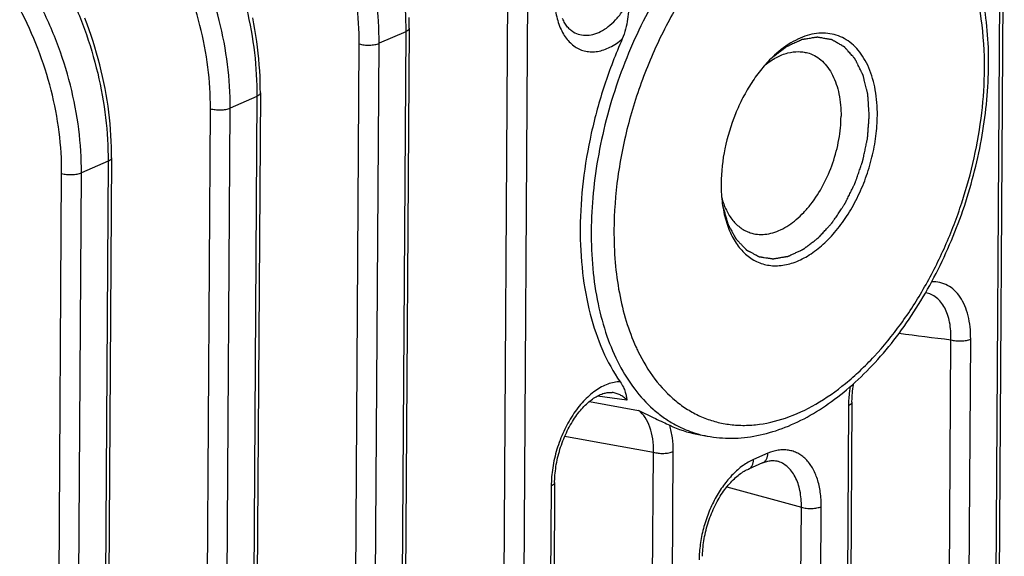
# Model space of a CAD drawing. Header units: millimetres. Extents: x 122 to 339, y 94 to 283.
# Tile 12 of 22: x 204 to 221, y 213 to 222. Entities that reach past the tile are written whole.
import ezdxf

# ---------------------------------------------------------------- set-up
doc = ezdxf.new("R2010")
doc.units = ezdxf.units.MM
doc.header["$LTSCALE"] = 32.67
doc.layers.add('00_COMPONENTS', color=7, linetype='CONTINUOUS')

msp = doc.modelspace()

# ---------------------------------------------------------------- linework, layer by layer
at = {"layer": '00_COMPONENTS'}
for p, q in [((220.856, 226.553), (220.562, 179.99)), ((220.916, 226.614), (220.622, 180.051)), ((211.947, 176.381), (212.241, 222.944)), ((212.293, 176.391), (212.587, 222.955)), ((210.452, 222.026), (209.986, 221.823)), ((210.452, 222.026), (210.158, 175.463)), ((210.512, 222.086), (210.218, 175.523)), ((213.378, 222.024), (213.378, 222.024)), ((209.346, 175.249), (209.64, 221.812)), ((209.692, 175.26), (209.986, 221.823)), ((207.851, 220.894), (207.385, 220.691)), ((207.851, 220.894), (207.557, 174.331)), ((207.912, 220.955), (207.617, 174.391)), ((206.745, 174.117), (207.039, 220.68)), ((207.091, 174.128), (207.385, 220.691)), ((205.311, 219.823), (205.016, 173.26)), ((205.251, 219.762), (204.784, 219.559)), ((205.251, 219.762), (204.956, 173.199)), ((204.144, 172.985), (204.438, 219.549)), ((204.49, 172.996), (204.784, 219.559)), ((219.822, 191.294), (219.983, 216.642)), ((220.168, 191.305), (220.328, 216.652)), ((214.318, 215.587), (213.805, 215.658)), ((214.061, 215.719), (214.061, 215.719)), ((213.664, 215.562), (214.524, 215.406)), ((218.192, 215.488), (218.035, 190.612)), ((218.252, 215.548), (218.095, 190.672)), ((215.542, 214.992), (215.724, 214.957)), ((214.619, 188.732), (214.783, 214.676)), ((214.964, 188.743), (215.128, 214.687)), ((216.782, 214.656), (216.532, 214.547)), ((216.692, 214.489), (216.442, 214.38)), ((216.945, 214.519), (216.945, 214.519)), ((213.056, 214.144), (212.888, 187.549)), ((212.996, 214.083), (212.828, 187.489)), ((216.068, 214.072), (217.37, 213.713)), ((217.233, 191.959), (217.37, 213.713)), ((217.579, 191.969), (217.716, 213.724))]:
    msp.add_line(p, q, dxfattribs=at)
for points in [[(205.311, 219.823), (205.311, 219.909), (205.309, 220.01), (205.305, 220.111), (205.3, 220.213), (205.293, 220.315), (205.285, 220.417), (205.274, 220.519), (205.262, 220.622), (205.249, 220.725), (205.233, 220.828), (205.216, 220.931), (205.197, 221.035), (205.177, 221.138), (205.155, 221.241), (205.131, 221.344), (205.106, 221.447), (205.079, 221.55), (205.05, 221.652), (205.02, 221.754), (204.989, 221.856), (204.955, 221.958), (204.92, 222.059), (204.884, 222.16), (204.846, 222.26)], [(207.912, 220.955), (207.911, 221.041), (207.91, 221.142), (207.906, 221.243), (207.901, 221.344), (207.894, 221.446), (207.886, 221.549), (207.875, 221.651), (207.863, 221.754), (207.85, 221.857), (207.834, 221.96), (207.817, 222.063), (207.798, 222.166), (207.778, 222.27)], [(210.512, 222.086), (210.512, 222.173), (210.511, 222.274)], [(213.378, 222.024), (213.366, 222.031), (213.351, 222.041), (213.337, 222.052), (213.323, 222.064), (213.309, 222.077), (213.296, 222.091), (213.283, 222.106), (213.271, 222.122), (213.259, 222.139), (213.247, 222.156), (213.235, 222.175), (213.224, 222.194), (213.214, 222.215), (213.204, 222.236), (213.194, 222.258)], [(218.252, 215.548), (218.253, 215.569), (218.254, 215.603), (218.255, 215.638), (218.258, 215.674), (218.261, 215.709), (218.264, 215.745), (218.269, 215.781), (218.274, 215.818), (218.28, 215.854), (218.284, 215.875)], [(213.056, 214.144), (213.056, 214.166), (213.057, 214.202), (213.059, 214.238), (213.062, 214.275), (213.065, 214.312), (213.069, 214.349), (213.074, 214.387), (213.079, 214.424), (213.085, 214.462), (213.092, 214.5), (213.1, 214.538), (213.108, 214.576), (213.117, 214.614), (213.127, 214.652), (213.138, 214.689), (213.149, 214.727), (213.161, 214.764), (213.173, 214.801), (213.186, 214.838), (213.2, 214.874), (213.214, 214.91), (213.229, 214.946), (213.245, 214.981), (213.261, 215.016), (213.277, 215.05), (213.294, 215.083), (213.311, 215.116), (213.329, 215.148), (213.348, 215.179), (213.366, 215.21), (213.385, 215.24), (213.405, 215.27), (213.424, 215.298), (213.444, 215.326), (213.464, 215.353), (213.485, 215.379), (213.506, 215.404), (213.526, 215.428), (213.547, 215.451), (213.569, 215.474), (213.59, 215.495), (213.611, 215.516), (213.632, 215.535), (213.653, 215.554), (213.675, 215.571), (213.696, 215.588), (213.717, 215.603), (213.738, 215.618), (213.759, 215.631), (213.779, 215.644), (213.8, 215.655), (213.82, 215.666), (213.84, 215.676), (213.86, 215.685), (213.88, 215.692), (213.899, 215.699), (213.919, 215.705), (213.938, 215.71), (213.957, 215.714), (213.976, 215.717), (213.995, 215.72), (214.013, 215.721), (214.031, 215.721), (214.05, 215.72), (214.061, 215.719)], [(214.318, 215.587), (214.064, 215.622), (213.805, 215.658)], [(216.692, 214.489), (216.704, 214.494), (216.724, 214.502), (216.744, 214.509), (216.764, 214.515), (216.784, 214.52), (216.803, 214.524), (216.822, 214.527), (216.841, 214.529), (216.86, 214.53), (216.878, 214.529), (216.896, 214.528), (216.914, 214.526), (216.932, 214.523), (216.945, 214.519)], [(215.642, 212.856), (215.642, 212.877), (215.643, 212.912), (215.645, 212.947), (215.647, 212.982), (215.65, 213.018), (215.654, 213.055), (215.659, 213.091), (215.664, 213.128), (215.67, 213.165), (215.677, 213.202), (215.685, 213.239), (215.693, 213.276), (215.702, 213.314), (215.712, 213.351), (215.722, 213.388), (215.733, 213.425), (215.745, 213.462), (215.757, 213.498), (215.77, 213.534), (215.784, 213.57), (215.798, 213.606), (215.813, 213.641), (215.828, 213.676), (215.844, 213.711), (215.861, 213.744), (215.878, 213.778), (215.895, 213.811), (215.913, 213.843), (215.931, 213.874), (215.95, 213.905), (215.969, 213.935), (215.989, 213.965), (216.009, 213.993), (216.029, 214.021), (216.049, 214.048), (216.07, 214.074), (216.091, 214.1), (216.112, 214.124), (216.133, 214.148), (216.154, 214.17), (216.176, 214.192), (216.197, 214.212), (216.219, 214.232), (216.24, 214.251), (216.262, 214.269), (216.283, 214.285), (216.305, 214.301), (216.326, 214.316), (216.348, 214.33), (216.369, 214.343), (216.389, 214.355), (216.41, 214.365), (216.431, 214.375), (216.442, 214.38)]]:
    msp.add_lwpolyline(points, dxfattribs=at)
for centre, radius, start, end in [((253.676, 489.261), 274.694, 262.76407, 262.95443), ((217.528, 217.902), 3.351, 204.4076, 205.8398), ((215.896, 216.876), 1.918, 244.4154, 259.3652), ((216.078, 216.839), 1.915, 253.8227, 259.3556)]:
    msp.add_arc(centre, radius, start, end, dxfattribs=at)
for points, knots in [([(219.005, 224.956), (218.878, 225.018), (218.607, 225.113), (218.173, 225.162), (217.722, 225.117), (217.262, 224.981), (216.802, 224.757), (216.349, 224.449), (215.91, 224.063), (215.493, 223.606), (215.106, 223.087), (214.754, 222.513), (214.444, 221.896), (214.182, 221.246), (213.971, 220.574), (213.817, 219.893), (213.721, 219.215), (213.696, 218.764), (213.695, 218.541)], [0, 0, 0, 0, 0.04457, 0.089712, 0.136731, 0.186662, 0.240184, 0.297619, 0.358977, 0.424013, 0.492277, 0.563166, 0.635964, 0.709877, 0.784069, 0.857695, 0.929929, 1, 1, 1, 1]), ([(209.725, 225.076), (209.844, 224.835), (210.054, 224.34), (210.284, 223.572), (210.423, 222.798), (210.454, 222.28), (210.452, 222.026)], [0, 0, 0, 0, 0.255289, 0.509295, 0.758576, 1, 1, 1, 1]), ([(220.641, 221.45), (220.643, 221.649), (220.628, 222.04), (220.552, 222.608), (220.423, 223.138), (220.24, 223.624), (220.006, 224.057), (219.722, 224.431), (219.389, 224.738), (219.136, 224.893), (219.005, 224.956)], [0, 0, 0, 0, 0.146837, 0.287461, 0.421311, 0.548236, 0.668548, 0.783054, 0.893007, 1, 1, 1, 1]), ([(209.986, 221.823), (209.988, 222.077), (209.955, 222.594), (209.807, 223.365), (209.563, 224.127), (209.341, 224.616), (209.215, 224.854)], [0, 0, 0, 0, 0.241445, 0.490443, 0.744305, 1, 1, 1, 1]), ([(220.569, 221.377), (220.571, 221.669), (220.538, 222.23), (220.39, 222.902), (220.209, 223.382), (220.049, 223.7), (219.862, 223.983), (219.65, 224.228), (219.415, 224.432), (219.16, 224.592), (218.886, 224.707), (218.597, 224.776), (218.296, 224.798), (217.986, 224.773), (217.67, 224.701), (217.352, 224.584), (217.034, 224.422), (216.604, 224.143), (216.087, 223.688), (215.529, 223.017), (215.039, 222.232), (214.636, 221.362), (214.333, 220.44), (214.143, 219.5), (214.095, 218.869), (214.093, 218.559)], [0, 0, 0, 0, 0.068831, 0.132198, 0.161677, 0.189666, 0.216243, 0.241557, 0.265832, 0.289367, 0.312515, 0.335664, 0.359201, 0.383481, 0.4088, 0.435382, 0.463378, 0.492863, 0.556244, 0.625085, 0.698237, 0.774132, 0.850965, 0.926856, 1, 1, 1, 1]), ([(209.64, 221.812), (209.642, 222.054), (209.611, 222.545), (209.47, 223.277), (209.238, 224.001), (209.026, 224.466), (208.907, 224.692)], [0, 0, 0, 0, 0.241447, 0.490438, 0.744295, 1, 1, 1, 1]), ([(207.124, 223.945), (207.243, 223.703), (207.453, 223.208), (207.683, 222.44), (207.822, 221.666), (207.853, 221.148), (207.851, 220.894)], [0, 0, 0, 0, 0.255289, 0.509295, 0.758576, 1, 1, 1, 1]), ([(207.385, 220.691), (207.387, 220.945), (207.354, 221.462), (207.206, 222.233), (206.962, 222.995), (206.74, 223.485), (206.614, 223.723)], [0, 0, 0, 0, 0.241445, 0.490443, 0.744305, 1, 1, 1, 1]), ([(207.039, 220.68), (207.041, 220.922), (207.01, 221.413), (206.869, 222.145), (206.637, 222.869), (206.425, 223.334), (206.306, 223.56)], [0, 0, 0, 0, 0.241447, 0.490438, 0.744295, 1, 1, 1, 1]), ([(204.523, 222.813), (204.642, 222.571), (204.852, 222.076), (205.082, 221.308), (205.221, 220.534), (205.252, 220.016), (205.251, 219.762)], [0, 0, 0, 0, 0.255289, 0.509295, 0.758576, 1, 1, 1, 1]), ([(204.784, 219.559), (204.786, 219.813), (204.753, 220.33), (204.605, 221.101), (204.362, 221.863), (204.139, 222.353), (204.014, 222.591)], [0, 0, 0, 0, 0.241445, 0.490443, 0.744305, 1, 1, 1, 1]), ([(213.05, 222.683), (213.05, 222.583), (213.063, 222.393), (213.12, 222.167), (213.192, 222.012), (213.255, 221.913), (213.328, 221.829), (213.41, 221.762), (213.501, 221.712), (213.598, 221.682), (213.701, 221.671), (213.847, 221.682), (214.037, 221.75), (214.172, 221.843), (214.238, 221.899)], [0, 0, 0, 0, 0.155172, 0.295809, 0.360324, 0.421038, 0.478362, 0.532992, 0.5859, 0.638271, 0.691367, 0.746372, 0.865363, 1, 1, 1, 1]), ([(213.378, 222.024), (213.415, 222.002), (213.495, 221.969), (213.627, 221.957), (213.763, 221.983), (213.899, 222.045), (214.03, 222.14), (214.154, 222.264), (214.267, 222.414), (214.332, 222.526), (214.362, 222.585)], [0, 0, 0, 0, 0.10117, 0.202921, 0.310292, 0.426971, 0.554776, 0.693813, 0.842901, 1, 1, 1, 1]), ([(214.362, 222.585), (214.355, 222.471), (214.343, 222.299), (214.3, 222.069), (214.263, 221.954), (214.238, 221.899)], [0, 0, 0, 0, 0.486973, 0.739836, 1, 1, 1, 1]), ([(204.438, 219.549), (204.44, 219.79), (204.409, 220.281), (204.268, 221.013), (204.036, 221.737), (203.825, 222.202), (203.705, 222.428)], [0, 0, 0, 0, 0.241447, 0.490438, 0.744295, 1, 1, 1, 1]), ([(210.512, 222.086), (210.512, 222.081), (210.508, 222.065), (210.486, 222.043), (210.465, 222.031), (210.452, 222.026)], [0, 0, 0, 0, 0.189956, 0.536865, 1, 1, 1, 1]), ([(214.238, 221.899), (214.121, 221.635), (213.914, 221.094), (213.684, 220.262), (213.541, 219.425), (213.505, 218.867), (213.503, 218.592)], [0, 0, 0, 0, 0.254233, 0.50849, 0.758439, 1, 1, 1, 1]), ([(218.556, 220.559), (218.553, 220.594), (218.55, 220.646), (218.545, 220.716), (218.541, 220.768), (218.538, 220.812), (218.536, 220.847), (218.534, 220.869), (218.533, 220.886), (218.532, 220.9), (218.531, 220.91), (218.531, 220.919), (218.53, 220.925), (218.53, 220.929), (218.53, 220.932), (218.529, 220.935), (218.528, 220.939), (218.527, 220.944), (218.524, 220.956), (218.519, 220.974), (218.513, 220.997), (218.506, 221.029), (218.496, 221.068), (218.484, 221.116), (218.474, 221.155), (218.466, 221.187), (218.461, 221.21), (218.456, 221.23), (218.452, 221.246), (218.449, 221.256), (218.447, 221.264), (218.446, 221.269), (218.444, 221.272), (218.443, 221.275), (218.44, 221.281), (218.436, 221.289), (218.43, 221.302), (218.421, 221.319), (218.409, 221.345), (218.393, 221.377), (218.373, 221.417), (218.357, 221.449), (218.344, 221.476), (218.335, 221.495), (218.327, 221.512), (218.32, 221.525), (218.316, 221.533), (218.313, 221.539), (218.311, 221.543), (218.309, 221.546), (218.309, 221.548), (218.307, 221.549), (218.306, 221.551), (218.303, 221.554), (218.298, 221.56), (218.292, 221.567), (218.285, 221.575), (218.276, 221.584), (218.261, 221.601), (218.24, 221.626), (218.214, 221.655), (218.192, 221.68), (218.175, 221.699), (218.162, 221.714), (218.151, 221.726), (218.142, 221.736), (218.136, 221.744), (218.13, 221.75), (218.127, 221.754), (218.125, 221.755), (218.124, 221.757), (218.122, 221.758), (218.12, 221.759), (218.118, 221.76), (218.113, 221.763), (218.106, 221.767), (218.099, 221.771), (218.088, 221.777), (218.07, 221.788), (218.043, 221.803), (218.012, 221.821), (217.98, 221.839), (217.954, 221.855), (217.936, 221.865), (217.925, 221.871), (217.917, 221.876), (217.911, 221.88), (217.906, 221.882), (217.904, 221.884), (217.902, 221.885), (217.9, 221.886), (217.898, 221.886), (217.896, 221.887), (217.891, 221.887), (217.884, 221.889), (217.875, 221.89), (217.863, 221.892), (217.848, 221.895), (217.831, 221.898), (217.807, 221.902), (217.777, 221.907), (217.742, 221.913), (217.712, 221.918), (217.691, 221.922), (217.679, 221.924), (217.67, 221.926), (217.661, 221.927), (217.655, 221.928), (217.65, 221.929), (217.648, 221.929), (217.647, 221.93), (217.645, 221.93), (217.643, 221.929), (217.639, 221.928), (217.633, 221.927), (217.625, 221.926), (217.612, 221.924), (217.597, 221.922), (217.578, 221.919), (217.553, 221.915), (217.522, 221.91), (217.484, 221.904), (217.453, 221.899), (217.428, 221.895), (217.412, 221.893), (217.402, 221.891), (217.395, 221.89), (217.391, 221.889), (217.387, 221.889), (217.384, 221.888), (217.38, 221.888), (217.376, 221.886), (217.37, 221.883), (217.362, 221.879), (217.352, 221.875), (217.342, 221.87), (217.329, 221.864), (217.313, 221.857), (217.287, 221.845), (217.255, 221.83), (217.216, 221.812), (217.184, 221.797), (217.158, 221.785), (217.138, 221.776), (217.124, 221.769), (217.114, 221.764), (217.11, 221.763), (217.107, 221.761), (217.104, 221.76), (217.102, 221.758), (217.099, 221.756), (217.095, 221.753), (217.088, 221.748), (217.08, 221.742), (217.071, 221.734), (217.058, 221.724), (217.042, 221.712), (217.023, 221.697), (217.004, 221.682), (216.978, 221.663), (216.946, 221.638), (216.895, 221.599), (216.857, 221.569), (216.831, 221.549)], [0, 0, 0, 0, 0.03125, 0.046875, 0.0625, 0.078125, 0.085938, 0.09375, 0.097656, 0.101562, 0.105469, 0.107422, 0.109375, 0.110352, 0.111328, 0.112305, 0.113281, 0.115234, 0.117188, 0.125, 0.132812, 0.140625, 0.15625, 0.171875, 0.1875, 0.195312, 0.203125, 0.210938, 0.214844, 0.21875, 0.220703, 0.222656, 0.223633, 0.224609, 0.226562, 0.230469, 0.234375, 0.242188, 0.25, 0.265625, 0.28125, 0.296875, 0.304688, 0.3125, 0.320312, 0.324219, 0.328125, 0.330078, 0.332031, 0.333008, 0.333496, 0.333984, 0.334961, 0.335938, 0.339844, 0.34375, 0.347656, 0.351562, 0.359375, 0.375, 0.390625, 0.40625, 0.414062, 0.421875, 0.429688, 0.433594, 0.4375, 0.441406, 0.443359, 0.443848, 0.444336, 0.445312, 0.446289, 0.447266, 0.449219, 0.453125, 0.457031, 0.460938, 0.46875, 0.484375, 0.5, 0.515625, 0.53125, 0.539062, 0.542969, 0.546875, 0.550781, 0.552734, 0.553711, 0.554688, 0.555664, 0.556152, 0.556641, 0.558594, 0.5625, 0.566406, 0.570312, 0.578125, 0.585938, 0.59375, 0.609375, 0.625, 0.640625, 0.648438, 0.652344, 0.65625, 0.660156, 0.664062, 0.665039, 0.666016, 0.666504, 0.666992, 0.667969, 0.669922, 0.671875, 0.675781, 0.679688, 0.6875, 0.695312, 0.703125, 0.71875, 0.734375, 0.75, 0.757812, 0.765625, 0.769531, 0.771484, 0.773438, 0.775391, 0.776367, 0.777344, 0.779297, 0.78125, 0.785156, 0.789062, 0.792969, 0.796875, 0.804688, 0.8125, 0.828125, 0.84375, 0.859375, 0.867188, 0.875, 0.882812, 0.884766, 0.886719, 0.887695, 0.888672, 0.889648, 0.890625, 0.892578, 0.894531, 0.898438, 0.902344, 0.90625, 0.914062, 0.921875, 0.929688, 0.9375, 0.953125, 0.96875, 1, 1, 1, 1]), ([(218.697, 220.562), (218.698, 220.712), (218.677, 220.997), (218.583, 221.333), (218.469, 221.559), (218.368, 221.701), (218.253, 221.819), (218.123, 221.909), (217.981, 221.97), (217.829, 222.002), (217.671, 222.004), (217.508, 221.975), (217.343, 221.917), (217.116, 221.799), (216.961, 221.675), (216.863, 221.581)], [0, 0, 0, 0, 0.15385, 0.29211, 0.355147, 0.414321, 0.470208, 0.523692, 0.575928, 0.628227, 0.681889, 0.738047, 0.797561, 0.860973, 1, 1, 1, 1]), ([(209.64, 221.812), (209.668, 221.804), (209.728, 221.793), (209.819, 221.789), (209.895, 221.796), (209.95, 221.809), (209.975, 221.818), (209.986, 221.823)], [0, 0, 0, 0, 0.2456, 0.516102, 0.777993, 0.89568, 1, 1, 1, 1]), ([(216.738, 221.449), (216.799, 221.497), (216.923, 221.58), (217.122, 221.661), (217.289, 221.683), (217.415, 221.672), (217.475, 221.657), (217.504, 221.648)], [0, 0, 0, 0, 0.283513, 0.540747, 0.776298, 0.888968, 1, 1, 1, 1]), ([(216.863, 221.581), (216.797, 221.516), (216.668, 221.374), (216.495, 221.137), (216.342, 220.873), (216.167, 220.493), (216.015, 219.993), (215.967, 219.577), (215.966, 219.374)], [0, 0, 0, 0, 0.114317, 0.234976, 0.360579, 0.489457, 0.749368, 1, 1, 1, 1]), ([(217.504, 221.648), (217.546, 221.634), (217.63, 221.596), (217.741, 221.51), (217.839, 221.399), (217.92, 221.264), (217.984, 221.109), (218.047, 220.87), (218.063, 220.678), (218.062, 220.547)], [0, 0, 0, 0, 0.102056, 0.207283, 0.318365, 0.437209, 0.564869, 0.701622, 1, 1, 1, 1]), ([(214.512, 216.442), (214.595, 216.27), (214.785, 215.953), (215.096, 215.621), (215.374, 215.42), (215.593, 215.302), (215.824, 215.216), (216.065, 215.162), (216.315, 215.14), (216.662, 215.155), (217.112, 215.26), (217.644, 215.509), (218.069, 215.809), (218.4, 216.1), (218.734, 216.437), (219.125, 216.918), (219.54, 217.566), (219.896, 218.277), (220.186, 219.032), (220.4, 219.812), (220.534, 220.596), (220.568, 221.12), (220.569, 221.377)], [0, 0, 0, 0, 0.054328, 0.104445, 0.128382, 0.151841, 0.175082, 0.198379, 0.222001, 0.2462, 0.297079, 0.352366, 0.412628, 0.444657, 0.477877, 0.547543, 0.620827, 0.69665, 0.773779, 0.850906, 0.926724, 1, 1, 1, 1]), ([(215.724, 214.957), (215.865, 214.931), (216.156, 214.906), (216.598, 214.954), (217.042, 215.081), (217.481, 215.284), (217.91, 215.558), (218.324, 215.898), (218.717, 216.298), (219.087, 216.753), (219.426, 217.256), (219.732, 217.799), (219.999, 218.376), (220.225, 218.976), (220.405, 219.592), (220.579, 220.413), (220.639, 221.038), (220.641, 221.45)], [0, 0, 0, 0, 0.047527, 0.096337, 0.147119, 0.20042, 0.256598, 0.315802, 0.377984, 0.442918, 0.510233, 0.579441, 0.649974, 0.721203, 0.792473, 0.863127, 1, 1, 1, 1]), ([(207.912, 220.955), (207.911, 220.949), (207.907, 220.933), (207.886, 220.911), (207.864, 220.899), (207.851, 220.894)], [0, 0, 0, 0, 0.189956, 0.536865, 1, 1, 1, 1]), ([(207.039, 220.68), (207.067, 220.672), (207.127, 220.661), (207.218, 220.657), (207.294, 220.665), (207.349, 220.677), (207.374, 220.686), (207.385, 220.691)], [0, 0, 0, 0, 0.2456, 0.516102, 0.777993, 0.89568, 1, 1, 1, 1]), ([(215.993, 218.981), (216, 218.958), (216.013, 218.912), (216.03, 218.854), (216.043, 218.808), (216.053, 218.773), (216.061, 218.744), (216.068, 218.721), (216.072, 218.707), (216.075, 218.695), (216.078, 218.687), (216.08, 218.678), (216.082, 218.672), (216.083, 218.667), (216.084, 218.664), (216.086, 218.662), (216.088, 218.658), (216.09, 218.653), (216.094, 218.647), (216.099, 218.638), (216.105, 218.626), (216.115, 218.607), (216.128, 218.583), (216.144, 218.555), (216.159, 218.526), (216.174, 218.498), (216.187, 218.474), (216.197, 218.455), (216.205, 218.441), (216.211, 218.429), (216.217, 218.42), (216.22, 218.414), (216.222, 218.41), (216.223, 218.407), (216.224, 218.406), (216.225, 218.404), (216.226, 218.404), (216.227, 218.402), (216.23, 218.399), (216.234, 218.395), (216.241, 218.388), (216.249, 218.379), (216.263, 218.365), (216.279, 218.347), (216.306, 218.319), (216.333, 218.291), (216.357, 218.266), (216.37, 218.252), (216.38, 218.242), (216.388, 218.233), (216.395, 218.226), (216.4, 218.22), (216.404, 218.216), (216.407, 218.213), (216.409, 218.211), (216.411, 218.21), (216.413, 218.209), (216.418, 218.207), (216.423, 218.204), (216.429, 218.201), (216.437, 218.196), (216.447, 218.191), (216.459, 218.185), (216.475, 218.176), (216.495, 218.165), (216.519, 218.152), (216.543, 218.14), (216.563, 218.129), (216.579, 218.12), (216.591, 218.114), (216.601, 218.108), (216.609, 218.104), (216.615, 218.101), (216.62, 218.098), (216.624, 218.096), (216.626, 218.095), (216.628, 218.094), (216.631, 218.093), (216.634, 218.093), (216.64, 218.092), (216.647, 218.091), (216.656, 218.089), (216.667, 218.088), (216.681, 218.086), (216.698, 218.083), (216.73, 218.078), (216.766, 218.073), (216.802, 218.067), (216.824, 218.064), (216.842, 218.061), (216.853, 218.059), (216.862, 218.058), (216.868, 218.057), (216.872, 218.057), (216.874, 218.056), (216.875, 218.056), (216.876, 218.056), (216.878, 218.057), (216.88, 218.057), (216.884, 218.058), (216.89, 218.059), (216.9, 218.06), (216.912, 218.062), (216.926, 218.065), (216.945, 218.068), (216.969, 218.072), (216.998, 218.077), (217.027, 218.082), (217.055, 218.087), (217.079, 218.091), (217.098, 218.094), (217.11, 218.096), (217.12, 218.098), (217.126, 218.099), (217.131, 218.099), (217.134, 218.1), (217.137, 218.1), (217.14, 218.102), (217.143, 218.103), (217.149, 218.106), (217.156, 218.109), (217.163, 218.113), (217.173, 218.117), (217.185, 218.123), (217.205, 218.132), (217.239, 218.148), (217.278, 218.166), (217.317, 218.184), (217.341, 218.195), (217.361, 218.204), (217.373, 218.21), (217.383, 218.215), (217.39, 218.218), (217.396, 218.221), (217.4, 218.223), (217.403, 218.224), (217.405, 218.225), (217.406, 218.226), (217.409, 218.228), (217.413, 218.231), (217.419, 218.236), (217.426, 218.241), (217.435, 218.248), (217.447, 218.257), (217.466, 218.272), (217.49, 218.29), (217.528, 218.319), (217.566, 218.348), (217.6, 218.374), (217.619, 218.388), (217.633, 218.399), (217.645, 218.408), (217.654, 218.415), (217.66, 218.419), (217.663, 218.422), (217.666, 218.424), (217.668, 218.427), (217.672, 218.431), (217.676, 218.436), (217.682, 218.442), (217.695, 218.456), (217.715, 218.478), (217.742, 218.507), (217.768, 218.536), (217.795, 218.565), (217.822, 218.594), (217.844, 218.618), (217.862, 218.637), (217.875, 218.652), (217.886, 218.664), (217.895, 218.674), (217.901, 218.68), (217.905, 218.685), (217.907, 218.687), (217.909, 218.689), (217.91, 218.691), (217.912, 218.693), (217.915, 218.698), (217.92, 218.706), (217.928, 218.718), (217.938, 218.733), (217.954, 218.756), (217.974, 218.786), (218.006, 218.834), (218.038, 218.881), (218.066, 218.923), (218.082, 218.947), (218.094, 218.965), (218.106, 218.982), (218.116, 218.997), (218.123, 219.008), (218.127, 219.013), (218.129, 219.016), (218.13, 219.019), (218.133, 219.023), (218.136, 219.03), (218.14, 219.038), (218.145, 219.048), (218.151, 219.061), (218.163, 219.085), (218.179, 219.118), (218.198, 219.157), (218.218, 219.197), (218.237, 219.237), (218.257, 219.276), (218.273, 219.309), (218.286, 219.336), (218.294, 219.352), (218.3, 219.364), (218.303, 219.37), (218.305, 219.375), (218.307, 219.378), (218.308, 219.381), (218.31, 219.388), (218.315, 219.4), (218.321, 219.418), (218.328, 219.439), (218.336, 219.46), (218.345, 219.489), (218.362, 219.538), (218.382, 219.595), (218.402, 219.651), (218.414, 219.687), (218.424, 219.715), (218.43, 219.733), (218.435, 219.747), (218.438, 219.758), (218.441, 219.767), (218.443, 219.774), (218.444, 219.781), (218.446, 219.79), (218.449, 219.805), (218.453, 219.823), (218.458, 219.845), (218.464, 219.874), (218.472, 219.91), (218.481, 219.953), (218.49, 219.997), (218.499, 220.041), (218.507, 220.077), (218.513, 220.106), (218.517, 220.128), (218.521, 220.144), (218.523, 220.155), (218.524, 220.16), (218.525, 220.165), (218.526, 220.168), (218.526, 220.174), (218.527, 220.182), (218.528, 220.196), (218.529, 220.214), (218.531, 220.236), (218.533, 220.264), (218.536, 220.3), (218.539, 220.343), (218.543, 220.401), (218.549, 220.473), (218.553, 220.53), (218.556, 220.559)], [0, 0, 0, 0, 0.015625, 0.03125, 0.039062, 0.046875, 0.054688, 0.058594, 0.0625, 0.064453, 0.066406, 0.068359, 0.070312, 0.070801, 0.071289, 0.072266, 0.073242, 0.074219, 0.076172, 0.078125, 0.082031, 0.085938, 0.09375, 0.101562, 0.109375, 0.117188, 0.125, 0.128906, 0.132812, 0.136719, 0.138672, 0.140625, 0.141602, 0.14209, 0.142578, 0.142822, 0.143066, 0.143555, 0.144531, 0.146484, 0.148438, 0.152344, 0.15625, 0.164062, 0.171875, 0.1875, 0.195312, 0.199219, 0.203125, 0.207031, 0.208984, 0.210938, 0.212891, 0.213867, 0.214355, 0.214844, 0.21582, 0.216797, 0.21875, 0.220703, 0.222656, 0.226562, 0.230469, 0.234375, 0.242188, 0.25, 0.257812, 0.265625, 0.269531, 0.273438, 0.277344, 0.279297, 0.28125, 0.283203, 0.28418, 0.285156, 0.285645, 0.286133, 0.287109, 0.289062, 0.291016, 0.292969, 0.296875, 0.300781, 0.304688, 0.3125, 0.328125, 0.335938, 0.34375, 0.347656, 0.351562, 0.353516, 0.355469, 0.356445, 0.356934, 0.357178, 0.357422, 0.35791, 0.358398, 0.359375, 0.361328, 0.363281, 0.367188, 0.371094, 0.375, 0.382812, 0.390625, 0.398438, 0.40625, 0.414062, 0.417969, 0.421875, 0.423828, 0.425781, 0.426758, 0.427734, 0.428711, 0.429199, 0.429688, 0.431641, 0.433594, 0.435547, 0.4375, 0.441406, 0.445312, 0.453125, 0.46875, 0.476562, 0.484375, 0.488281, 0.492188, 0.494141, 0.496094, 0.498047, 0.499023, 0.499512, 0.5, 0.500488, 0.500977, 0.501953, 0.503906, 0.505859, 0.507812, 0.511719, 0.515625, 0.523438, 0.53125, 0.546875, 0.554688, 0.558594, 0.5625, 0.566406, 0.568359, 0.570312, 0.570801, 0.571289, 0.572266, 0.573242, 0.574219, 0.576172, 0.578125, 0.585938, 0.59375, 0.601562, 0.609375, 0.617188, 0.625, 0.628906, 0.632812, 0.636719, 0.638672, 0.640625, 0.641602, 0.642578, 0.642822, 0.643066, 0.643555, 0.644531, 0.646484, 0.648438, 0.652344, 0.65625, 0.664062, 0.671875, 0.6875, 0.695312, 0.699219, 0.703125, 0.707031, 0.710938, 0.712891, 0.713867, 0.714355, 0.714844, 0.71582, 0.716797, 0.71875, 0.720703, 0.722656, 0.726562, 0.734375, 0.742188, 0.75, 0.757812, 0.765625, 0.773438, 0.777344, 0.78125, 0.783203, 0.78418, 0.785156, 0.785645, 0.786133, 0.787109, 0.789062, 0.792969, 0.796875, 0.800781, 0.804688, 0.8125, 0.828125, 0.835938, 0.84375, 0.847656, 0.851562, 0.853516, 0.855469, 0.857422, 0.858398, 0.859375, 0.861328, 0.863281, 0.867188, 0.871094, 0.875, 0.882812, 0.890625, 0.898438, 0.90625, 0.914062, 0.917969, 0.921875, 0.925781, 0.926758, 0.927734, 0.928711, 0.929199, 0.929688, 0.931641, 0.933594, 0.9375, 0.941406, 0.945312, 0.953125, 0.960938, 0.96875, 0.984375, 1, 1, 1, 1]), ([(215.999, 218.946), (216.016, 218.844), (216.053, 218.695), (216.126, 218.511), (216.209, 218.35), (216.312, 218.21), (216.435, 218.099), (216.534, 218.033), (216.639, 217.983), (216.749, 217.95), (216.865, 217.933), (217.027, 217.934), (217.239, 217.981), (217.488, 218.101), (217.731, 218.282), (217.96, 218.517), (218.169, 218.798), (218.35, 219.118), (218.499, 219.464), (218.609, 219.827), (218.678, 220.195), (218.696, 220.441), (218.697, 220.562)], [0, 0, 0, 0, 0.063071, 0.092536, 0.120614, 0.172865, 0.197453, 0.221296, 0.244694, 0.267976, 0.291483, 0.315536, 0.366261, 0.42188, 0.483062, 0.549674, 0.620977, 0.695809, 0.772727, 0.850136, 0.92641, 1, 1, 1, 1]), ([(216.475, 218.512), (216.515, 218.499), (216.601, 218.481), (216.735, 218.481), (216.872, 218.509), (217.063, 218.582), (217.246, 218.706), (217.414, 218.866), (217.581, 219.061), (217.763, 219.347), (217.928, 219.73), (218.034, 220.135), (218.061, 220.411), (218.062, 220.547)], [0, 0, 0, 0, 0.044274, 0.089806, 0.137677, 0.18868, 0.301413, 0.363464, 0.428899, 0.567817, 0.71332, 0.859408, 1, 1, 1, 1]), ([(205.311, 219.823), (205.311, 219.817), (205.306, 219.801), (205.285, 219.779), (205.263, 219.768), (205.251, 219.762)], [0, 0, 0, 0, 0.189956, 0.536865, 1, 1, 1, 1]), ([(204.438, 219.549), (204.466, 219.54), (204.526, 219.529), (204.617, 219.525), (204.693, 219.533), (204.748, 219.546), (204.773, 219.554), (204.784, 219.559)], [0, 0, 0, 0, 0.2456, 0.516102, 0.777993, 0.89568, 1, 1, 1, 1]), ([(215.966, 219.374), (215.965, 219.337), (215.967, 219.194), (215.981, 219.051), (215.999, 218.946)], [0, 0, 0, 0, 0.258062, 1, 1, 1, 1]), ([(215.976, 219.126), (215.996, 219.051), (216.047, 218.911), (216.16, 218.728), (216.281, 218.611), (216.389, 218.546), (216.446, 218.522), (216.475, 218.512)], [0, 0, 0, 0, 0.28352, 0.540756, 0.776304, 0.888971, 1, 1, 1, 1]), ([(213.503, 218.592), (213.502, 218.331), (213.527, 217.825), (213.656, 217.104), (213.873, 216.46), (214.082, 216.078), (214.2, 215.908)], [0, 0, 0, 0, 0.278278, 0.538703, 0.779308, 1, 1, 1, 1]), ([(213.695, 218.541), (213.694, 218.322), (213.711, 217.895), (213.801, 217.28), (213.954, 216.715), (214.167, 216.211), (214.437, 215.777), (214.71, 215.478), (214.95, 215.286), (215.139, 215.166), (215.337, 215.069), (215.475, 215.021), (215.544, 215)], [0, 0, 0, 0, 0.153676, 0.299324, 0.436032, 0.563443, 0.681897, 0.792568, 0.845675, 0.897688, 0.948992, 1, 1, 1, 1]), ([(214.093, 218.559), (214.092, 218.37), (214.105, 218.002), (214.176, 217.468), (214.296, 216.972), (214.411, 216.663), (214.477, 216.517)], [0, 0, 0, 0, 0.270233, 0.527807, 0.771304, 1, 1, 1, 1]), ([(220.328, 216.652), (220.329, 216.723), (220.322, 216.861), (220.288, 217.058), (220.23, 217.234), (220.15, 217.386), (220.049, 217.508), (219.928, 217.597), (219.792, 217.649), (219.695, 217.657), (219.647, 217.655)], [0, 0, 0, 0, 0.157064, 0.304337, 0.440676, 0.565906, 0.681136, 0.789018, 0.893671, 1, 1, 1, 1]), ([(219.983, 216.642), (219.986, 216.744), (219.977, 216.893), (219.929, 217.079), (219.879, 217.198), (219.813, 217.299), (219.734, 217.379), (219.642, 217.436), (219.574, 217.457), (219.54, 217.463)], [0, 0, 0, 0, 0.302084, 0.439052, 0.565855, 0.68308, 0.792426, 0.896785, 1, 1, 1, 1]), ([(219.983, 216.642), (220.01, 216.633), (220.07, 216.622), (220.161, 216.618), (220.237, 216.626), (220.292, 216.639), (220.317, 216.647), (220.328, 216.652)], [0, 0, 0, 0, 0.2456, 0.516102, 0.777993, 0.89568, 1, 1, 1, 1]), ([(214.2, 215.908), (214.164, 215.907), (214.091, 215.899), (213.982, 215.867), (213.873, 215.817), (213.724, 215.724), (213.547, 215.564), (213.362, 215.323), (213.207, 215.04), (213.089, 214.729), (213.015, 214.408), (212.997, 214.19), (212.996, 214.083)], [0, 0, 0, 0, 0.045237, 0.092938, 0.143622, 0.197568, 0.315184, 0.444514, 0.582164, 0.723733, 0.864506, 1, 1, 1, 1]), ([(214.2, 215.908), (214.222, 215.877), (214.256, 215.819), (214.29, 215.731), (214.308, 215.656), (214.315, 215.609), (214.318, 215.587)], [0, 0, 0, 0, 0.327647, 0.589669, 0.808403, 1, 1, 1, 1]), ([(214.318, 215.587), (214.3, 215.605), (214.263, 215.639), (214.2, 215.678), (214.133, 215.706), (214.085, 215.716), (214.061, 215.719)], [0, 0, 0, 0, 0.25732, 0.506618, 0.752499, 1, 1, 1, 1]), ([(218.221, 215.82), (218.217, 215.792), (218.201, 215.682), (218.193, 215.57), (218.192, 215.488)], [0, 0, 0, 0, 0.255126, 1, 1, 1, 1]), ([(218.252, 215.548), (218.252, 215.543), (218.248, 215.527), (218.226, 215.505), (218.205, 215.493), (218.192, 215.488)], [0, 0, 0, 0, 0.189956, 0.536865, 1, 1, 1, 1]), ([(214.783, 214.676), (214.785, 214.754), (214.778, 214.902), (214.731, 215.109), (214.649, 215.281), (214.568, 215.372), (214.524, 215.406)], [0, 0, 0, 0, 0.290258, 0.554004, 0.789337, 1, 1, 1, 1]), ([(214.524, 215.406), (214.573, 215.381), (214.671, 215.333), (214.813, 215.265), (214.946, 215.204), (215.029, 215.165), (215.068, 215.147)], [0, 0, 0, 0, 0.274831, 0.540572, 0.787797, 1, 1, 1, 1]), ([(215.128, 214.687), (215.129, 214.767), (215.12, 214.923), (215.089, 215.075), (215.068, 215.147)], [0, 0, 0, 0, 0.519089, 1, 1, 1, 1]), ([(214.783, 214.676), (214.81, 214.668), (214.87, 214.657), (214.961, 214.653), (215.037, 214.661), (215.093, 214.674), (215.117, 214.682), (215.128, 214.687)], [0, 0, 0, 0, 0.2456, 0.516102, 0.777993, 0.89568, 1, 1, 1, 1]), ([(216.692, 214.489), (216.706, 214.495), (216.732, 214.513), (216.76, 214.552), (216.778, 214.601), (216.782, 214.637), (216.782, 214.656)], [0, 0, 0, 0, 0.223769, 0.460623, 0.718783, 1, 1, 1, 1]), ([(217.716, 213.724), (217.717, 213.809), (217.707, 213.972), (217.657, 214.201), (217.572, 214.398), (217.473, 214.532), (217.38, 214.613), (217.306, 214.66), (217.226, 214.693), (217.142, 214.713), (217.054, 214.72), (216.932, 214.71), (216.841, 214.681), (216.782, 214.656)], [0, 0, 0, 0, 0.158203, 0.303849, 0.435745, 0.554751, 0.610542, 0.66463, 0.717832, 0.771039, 0.82514, 0.88095, 1, 1, 1, 1]), ([(216.532, 214.547), (216.468, 214.519), (216.338, 214.443), (216.162, 214.288), (215.999, 214.093), (215.857, 213.864), (215.739, 213.611), (215.651, 213.343), (215.596, 213.069), (215.582, 212.885), (215.581, 212.795)], [0, 0, 0, 0, 0.101676, 0.213937, 0.335872, 0.465448, 0.599887, 0.735992, 0.870427, 1, 1, 1, 1]), ([(216.442, 214.38), (216.456, 214.386), (216.482, 214.404), (216.511, 214.443), (216.529, 214.493), (216.532, 214.529), (216.532, 214.547)], [0, 0, 0, 0, 0.223769, 0.460622, 0.718781, 1, 1, 1, 1]), ([(217.37, 213.713), (217.371, 213.811), (217.357, 213.994), (217.287, 214.208), (217.201, 214.344), (217.127, 214.425), (217.041, 214.485), (216.978, 214.51), (216.945, 214.519)], [0, 0, 0, 0, 0.299107, 0.562565, 0.681032, 0.791842, 0.897174, 1, 1, 1, 1]), ([(213.056, 214.144), (213.056, 214.138), (213.052, 214.122), (213.03, 214.1), (213.009, 214.089), (212.996, 214.083)], [0, 0, 0, 0, 0.189956, 0.536865, 1, 1, 1, 1]), ([(217.37, 213.713), (217.398, 213.705), (217.458, 213.694), (217.549, 213.69), (217.625, 213.698), (217.68, 213.71), (217.705, 213.719), (217.716, 213.724)], [0, 0, 0, 0, 0.2456, 0.516102, 0.777993, 0.89568, 1, 1, 1, 1])]:
    msp.add_open_spline(points, degree=3, knots=knots, dxfattribs=at)
msp.add_open_spline([(213.232, 214.953), (213.749, 214.861), (214.266, 214.768), (214.783, 214.676)], degree=3, dxfattribs=at)

doc.saveas('drawing.dxf')
